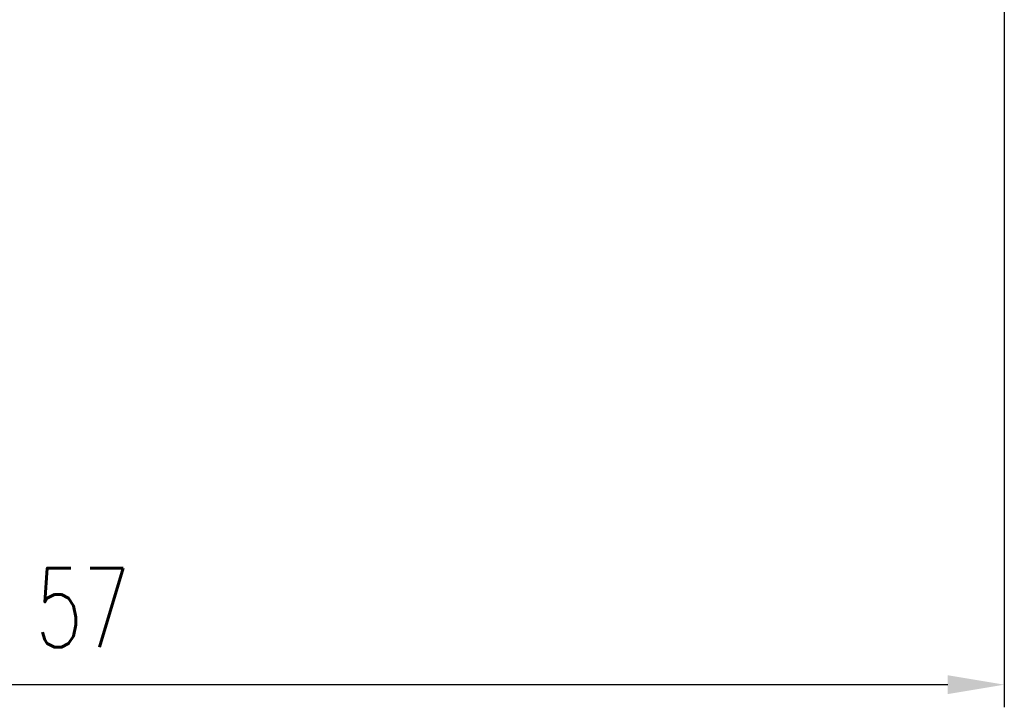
# Model space of a CAD drawing. Extents: x 590 to 738, y 38 to 112.
# Tile 36 of 49: x 700 to 731, y 38 to 60. Entities that reach past the tile are written whole.
import ezdxf

# ---------------------------------------------------------------- set-up
doc = ezdxf.new("R2010")
doc.units = 0
doc.header["$LTSCALE"] = 3
doc.header["$MEASUREMENT"] = 0
doc.header["$PDMODE"] = 1
doc.layers.get('DEFPOINTS').update_dxf_attribs({"linetype": 'CONTINUOUS'})
doc.layers.add('DIM', color=4, linetype='CONTINUOUS')
doc.styles.add('DIM-7', font='SIMPLEX.shx', dxfattribs={"width": 0.7, "bigfont": 'chineset.shx'})
doc.dimstyles.new('CNS', dxfattribs={"dimtxt": 3.5, "dimasz": 2.5, "dimexe": 1, "dimexo": 1.5, "dimgap": 0.09, "dimtad": 0, "dimdsep": 46, "dimtxsty": 'DIM-7', "dimcen": 0.09, "dimclrd": 1, "dimclre": 1, "dimclrt": 4, "dimadec": 0, "dimazin": 0, "dimtfac": 1, "dimtix": 1, "dimtmove": 2, "dimatfit": 3, "dimfxl": 1, "dimtvp": 0.971429, "dimtolj": 1, "dimarcsym": 0})

# ---------------------------------------------------------------- blocks, each defined once
blk = doc.blocks.new('*D7')
at = {"layer": 'DEFPOINTS', "color": 0, "transparency": 16777216}
for p in [(730.55, 61.142, 0.2), (673.55, 51.142, 0.2), (730.55, 39.075)]:
    blk.add_point(p, dxfattribs=at)
at = {"layer": 'DIM', "color": 0, "lineweight": -2, "transparency": 16777216}
for p, q in [((730.55, 60.092), (730.55, 38.375)), ((673.55, 50.092), (673.55, 38.375)), ((675.3, 39.075), (728.8, 39.075))]:
    blk.add_line(p, q, dxfattribs=at)
at = {"layer": 'DIM', "color": 0, "transparency": 16777216}
for points in [[(675.3, 39.366), (675.3, 38.783), (673.55, 39.075)], [(728.8, 39.366), (728.8, 38.783), (730.55, 39.075)]]:
    blk.add_solid(points, dxfattribs=at)
at = {"layer": 'DIM', "color": 0, "transparency": 16777216, "insert": (702.05, 41.455), "char_height": 2.45, "attachment_point": 5, "style": 'DIM-7'}
blk.add_mtext('\\A1;57', dxfattribs=at)

msp = doc.modelspace()

# ---------------------------------------------------------------- dimensions: what is measured, and where the dimension line sits
at = {"layer": 'DIM', "color": 7}
dim = msp.add_linear_dim(base=(730.55, 39.075), p1=(673.55, 51.142, 0.2), p2=(730.55, 61.142, 0.2), dimstyle='CNS', override={"dimscale": 0.7, "dimclrd": 0, "dimclre": 0, "dimclrt": 0}, dxfattribs=at)
dim.commit()
dim.dimension.update_dxf_attribs({"geometry": '*D7', "text_midpoint": (702.05, 41.455)})

doc.saveas('drawing.dxf')
